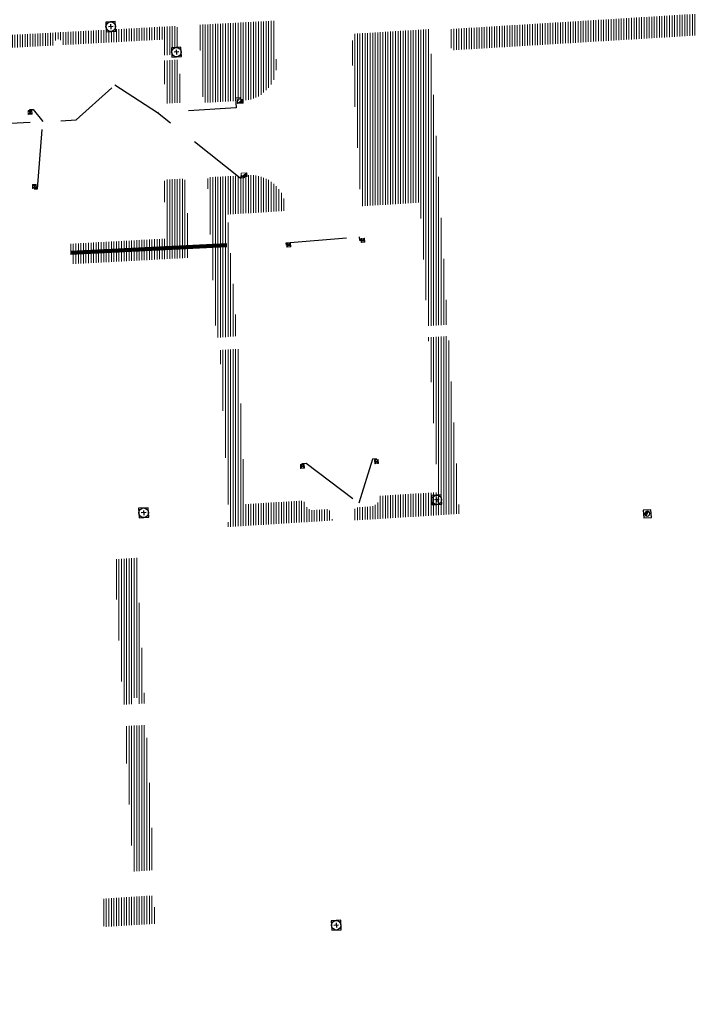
# Model space of a CAD drawing. Header units: metres. Extents: x 162336 to 163132, y 502484 to 502926.
# Tile 29 of 37: x 162476 to 162529, y 502792 to 502870. Entities that reach past the tile are written whole.
import ezdxf

# ---------------------------------------------------------------- set-up
doc = ezdxf.new("R2010")
doc.units = ezdxf.units.M
doc.linetypes.add('RI-HWA-SO', pattern=[7.4, 5, -2.4])
for name, color, linetype, lineweight in [('N-WE-GW-GROND_TEELAARDE-A-200', 7, 'Continuous', 18), ('N-WE-RI-HWA_KOLK-S', 150, 'Continuous', 13), ('N-WE-RI-PUT-OPHOOGTEBRENGEN_HWA-S', 150, 'Continuous', 30), ('N-WE-RI-PUT-OPHOOGTEBRENGEN_VWA-S', 20, 'Continuous', 30), ('S-KL-STRAATPOT', 7, 'Continuous', 30)]:
    doc.layers.add(name, color=color, linetype=linetype, lineweight=lineweight)
for name, color, linetype, lineweight, true_color in [('N-WE-KL-OVERIG_MANTELBUIS-G', 190, 'Continuous', 100, 0x7f00ff), ('N-WE-KL-WATER-S-200', 5, 'Continuous', 25, 0x0000ff), ('N-WE-RI-HWA_KOLK-S-200', 150, 'Continuous', 25, 0x007fff), ('N-WE-RI-HWA_KOLK_STRAATKOLK-S-200', 150, 'Continuous', 25, 0x007fff), ('N-WE-RI-HWA_KOLKAANSLUITLEIDING_PVC_125-G', 150, 'RI-HWA-SO', 25, 0x007fff)]:
    doc.layers.add(name, color=color, linetype=linetype, lineweight=lineweight, true_color=true_color)
pattern_1 = [(90, (0, 0), (-0.2, 1e-17), [])]

# ---------------------------------------------------------------- blocks, each defined once
blk = doc.blocks.new('N-SRI-KOLK_TROTTOIR-SO1')
at = {"layer": 'N-WE-RI-HWA_KOLK-S', "linetype": 'Continuous'}
blk.add_hatch(color=256, dxfattribs=at).paths.add_polyline_path([(-0.209, -0.312), (0.241, -0.287), (0.225, 0.012)])
at = {"layer": 'N-WE-RI-HWA_KOLK-S', "ltscale": 0.2}
blk.add_line((0.225, 0.012), (-0.209, -0.312), dxfattribs=at)
at = {"layer": 'N-WE-RI-HWA_KOLK-S', "ltscale": 0.2, "flags": 128}
blk.add_lwpolyline([(0.225, 0.012), (-0.225, -0.012), (-0.209, -0.312), (0.241, -0.287), (0.225, 0.012)], dxfattribs=at)
blk = doc.blocks.new('N-SRI-KOLK_TROTTOIR-SO2')
at = {"layer": 'N-WE-RI-HWA_KOLK-S', "linetype": 'Continuous'}
blk.add_hatch(color=256, dxfattribs=at).paths.add_polyline_path([(-0.209, -0.312), (0.241, -0.287), (0.225, 0.012)])
at = {"layer": 'N-WE-RI-HWA_KOLK-S', "ltscale": 0.2}
blk.add_line((0.225, 0.012), (-0.209, -0.312), dxfattribs=at)
at = {"layer": 'N-WE-RI-HWA_KOLK-S', "ltscale": 0.2, "flags": 128}
blk.add_lwpolyline([(0.225, 0.012), (-0.225, -0.012), (-0.209, -0.312), (0.241, -0.287), (0.225, 0.012)], dxfattribs=at)
blk = doc.blocks.new('N-SRI-PUT_OPHOOGTEBRENGEN-SO55')
at = {"layer": 'N-WE-RI-PUT-OPHOOGTEBRENGEN_VWA-S', "ltscale": 0.235646, "flags": 128}
for points in [[(0.4, -0.352), (0.352, 0.4), (-0.4, 0.352), (-0.352, -0.4), (0.4, -0.352)], [(0.188, 0.012), (-0.188, -0.012)], [(-0.012, 0.188), (0.012, -0.188)]]:
    blk.add_lwpolyline(points, dxfattribs=at)
at = {"layer": 'N-WE-RI-PUT-OPHOOGTEBRENGEN_VWA-S', "ltscale": 0.235646}
blk.add_circle((0, 0), 0.377, dxfattribs=at)
blk = doc.blocks.new('N-SRI-PUT_OPHOOGTEBRENGEN-SO67')
at = {"layer": 'N-WE-RI-PUT-OPHOOGTEBRENGEN_HWA-S', "ltscale": 0.235646, "flags": 128}
for points in [[(0.4, -0.352), (0.352, 0.4), (-0.4, 0.352), (-0.352, -0.4), (0.4, -0.352)], [(0.188, 0.012), (-0.188, -0.012)], [(-0.012, 0.188), (0.012, -0.188)]]:
    blk.add_lwpolyline(points, dxfattribs=at)
at = {"layer": 'N-WE-RI-PUT-OPHOOGTEBRENGEN_HWA-S', "ltscale": 0.235646}
blk.add_circle((0, 0), 0.377, dxfattribs=at)
blk = doc.blocks.new('N-SRI-PUT_OPHOOGTEBRENGEN-SO69')
at = {"layer": 'N-WE-RI-PUT-OPHOOGTEBRENGEN_HWA-S', "ltscale": 0.235646, "flags": 128}
for points in [[(0.4, -0.352), (0.352, 0.4), (-0.4, 0.352), (-0.352, -0.4), (0.4, -0.352)], [(0.188, 0.012), (-0.188, -0.012)], [(-0.012, 0.188), (0.012, -0.188)]]:
    blk.add_lwpolyline(points, dxfattribs=at)
at = {"layer": 'N-WE-RI-PUT-OPHOOGTEBRENGEN_HWA-S', "ltscale": 0.235646}
blk.add_circle((0, 0), 0.377, dxfattribs=at)
blk = doc.blocks.new('N-SRI-PUT_OPHOOGTEBRENGEN-SO70')
at = {"layer": 'N-WE-RI-PUT-OPHOOGTEBRENGEN_VWA-S', "ltscale": 0.235646, "flags": 128}
for points in [[(0.4, -0.352), (0.352, 0.4), (-0.4, 0.352), (-0.352, -0.4), (0.4, -0.352)], [(0.188, 0.012), (-0.188, -0.012)], [(-0.012, 0.188), (0.012, -0.188)]]:
    blk.add_lwpolyline(points, dxfattribs=at)
at = {"layer": 'N-WE-RI-PUT-OPHOOGTEBRENGEN_VWA-S', "ltscale": 0.235646}
blk.add_circle((0, 0), 0.377, dxfattribs=at)
blk = doc.blocks.new('N-SRI-KOLK_STRAAT_300X300-SO8')
at = {"layer": 'N-WE-RI-HWA_KOLK-S', "linetype": 'Continuous'}
h = blk.add_hatch(color=256, dxfattribs=at)
h.paths.add_polyline_path([(0.134, 0.308), (-0.166, 0.291), (-0.008, 0.15)])
h.paths.add_polyline_path([(-0.15, -0.008), (0.15, 0.008), (-0.008, 0.15)])
at = {"layer": 'N-WE-RI-HWA_KOLK-S', "ltscale": 0.2}
for p, q in [((0.15, 0.008), (-0.166, 0.291)), ((-0.15, -0.008), (0.134, 0.308))]:
    blk.add_line(p, q, dxfattribs=at)
at = {"layer": 'N-WE-RI-HWA_KOLK-S', "ltscale": 0.2, "flags": 128}
blk.add_lwpolyline([(-0.15, -0.008), (0.15, 0.008), (0.134, 0.308), (-0.166, 0.291), (-0.15, -0.008)], dxfattribs=at)
blk = doc.blocks.new('N-SRI-KOLK_STRAAT_300X300-SO9')
at = {"layer": 'N-WE-RI-HWA_KOLK-S', "linetype": 'Continuous'}
h = blk.add_hatch(color=256, dxfattribs=at)
h.paths.add_polyline_path([(0.134, 0.308), (-0.166, 0.291), (-0.008, 0.15)])
h.paths.add_polyline_path([(-0.15, -0.008), (0.15, 0.008), (-0.008, 0.15)])
at = {"layer": 'N-WE-RI-HWA_KOLK-S', "ltscale": 0.2}
for p, q in [((0.15, 0.008), (-0.166, 0.291)), ((-0.15, -0.008), (0.134, 0.308))]:
    blk.add_line(p, q, dxfattribs=at)
at = {"layer": 'N-WE-RI-HWA_KOLK-S', "ltscale": 0.2, "flags": 128}
blk.add_lwpolyline([(-0.15, -0.008), (0.15, 0.008), (0.134, 0.308), (-0.166, 0.291), (-0.15, -0.008)], dxfattribs=at)
blk = doc.blocks.new('N-SRI-KOLK_STRAAT_300X300-SO10')
at = {"layer": 'N-WE-RI-HWA_KOLK-S', "linetype": 'Continuous'}
h = blk.add_hatch(color=256, dxfattribs=at)
h.paths.add_polyline_path([(-0.309, 0.131), (-0.29, -0.168), (-0.15, -0.009)])
h.paths.add_polyline_path([(0.009, -0.15), (-0.009, 0.15), (-0.15, -0.009)])
at = {"layer": 'N-WE-RI-HWA_KOLK-S', "ltscale": 0.2}
for p, q in [((0.009, -0.15), (-0.309, 0.131)), ((-0.009, 0.15), (-0.29, -0.168))]:
    blk.add_line(p, q, dxfattribs=at)
at = {"layer": 'N-WE-RI-HWA_KOLK-S', "ltscale": 0.2, "flags": 128}
blk.add_lwpolyline([(0.009, -0.15), (-0.009, 0.15), (-0.309, 0.131), (-0.29, -0.168), (0.009, -0.15)], dxfattribs=at)
blk = doc.blocks.new('N-SRI-KOLK_STRAAT_300X300-SO11')
at = {"layer": 'N-WE-RI-HWA_KOLK-S', "linetype": 'Continuous'}
h = blk.add_hatch(color=256, dxfattribs=at)
h.paths.add_polyline_path([(-0.309, 0.131), (-0.29, -0.168), (-0.15, -0.009)])
h.paths.add_polyline_path([(0.009, -0.15), (-0.009, 0.15), (-0.15, -0.009)])
at = {"layer": 'N-WE-RI-HWA_KOLK-S', "ltscale": 0.2}
for p, q in [((0.009, -0.15), (-0.309, 0.131)), ((-0.009, 0.15), (-0.29, -0.168))]:
    blk.add_line(p, q, dxfattribs=at)
at = {"layer": 'N-WE-RI-HWA_KOLK-S', "ltscale": 0.2, "flags": 128}
blk.add_lwpolyline([(0.009, -0.15), (-0.009, 0.15), (-0.309, 0.131), (-0.29, -0.168), (0.009, -0.15)], dxfattribs=at)
blk = doc.blocks.new('N-SRI-KOLK_STRAAT_300X300-SO12')
at = {"layer": 'N-WE-RI-HWA_KOLK-S', "linetype": 'Continuous'}
h = blk.add_hatch(color=256, dxfattribs=at)
h.paths.add_polyline_path([(-0.309, 0.131), (-0.29, -0.168), (-0.15, -0.009)])
h.paths.add_polyline_path([(0.009, -0.15), (-0.009, 0.15), (-0.15, -0.009)])
at = {"layer": 'N-WE-RI-HWA_KOLK-S', "ltscale": 0.2}
for p, q in [((0.009, -0.15), (-0.309, 0.131)), ((-0.009, 0.15), (-0.29, -0.168))]:
    blk.add_line(p, q, dxfattribs=at)
at = {"layer": 'N-WE-RI-HWA_KOLK-S', "ltscale": 0.2, "flags": 128}
blk.add_lwpolyline([(0.009, -0.15), (-0.009, 0.15), (-0.309, 0.131), (-0.29, -0.168), (0.009, -0.15)], dxfattribs=at)
blk = doc.blocks.new('N-SRI-KOLK_STRAAT_300X300-SO13')
at = {"layer": 'N-WE-RI-HWA_KOLK-S', "linetype": 'Continuous'}
h = blk.add_hatch(color=256, dxfattribs=at)
h.paths.add_polyline_path([(-0.309, 0.131), (-0.29, -0.168), (-0.15, -0.009)])
h.paths.add_polyline_path([(0.009, -0.15), (-0.009, 0.15), (-0.15, -0.009)])
at = {"layer": 'N-WE-RI-HWA_KOLK-S', "ltscale": 0.2}
for p, q in [((0.009, -0.15), (-0.309, 0.131)), ((-0.009, 0.15), (-0.29, -0.168))]:
    blk.add_line(p, q, dxfattribs=at)
at = {"layer": 'N-WE-RI-HWA_KOLK-S', "ltscale": 0.2, "flags": 128}
blk.add_lwpolyline([(0.009, -0.15), (-0.009, 0.15), (-0.309, 0.131), (-0.29, -0.168), (0.009, -0.15)], dxfattribs=at)
blk = doc.blocks.new('SP_S8')
at = {"layer": 'S-KL-STRAATPOT', "linetype": 'Continuous'}
h = blk.add_hatch(color=256, dxfattribs=at)
edge = h.paths.add_edge_path()
edge.add_line((-0.099, -0.169), (0.074, 0.177))
edge.add_line((0.074, 0.177), (0.075, 0.183))
edge.add_arc((0, 0), 0.197, 67.87735, 237.49146)
edge.add_line((-0.106, -0.167), (-0.107, -0.166))
edge.add_line((-0.107, -0.166), (-0.099, -0.169))
at = {"layer": 'S-KL-STRAATPOT', "color": 6, "lineweight": 30, "flags": 128}
blk.add_lwpolyline([(-0.28, -0.318), (0.318, -0.28), (0.28, 0.318), (-0.318, 0.28), (-0.28, -0.318)], dxfattribs=at)
at = {"layer": 'S-KL-STRAATPOT', "lineweight": 30, "flags": 128}
blk.add_lwpolyline([(-0.099, -0.169), (0.074, 0.177), (0.075, 0.183, 0.913238), (-0.106, -0.167), (-0.107, -0.166), (-0.099, -0.169)], format="xyb", dxfattribs=at)
at = {"layer": 'S-KL-STRAATPOT', "lineweight": 30}
blk.add_arc((0, 0), 0.197, 237.49146, 67.87735, dxfattribs=at)

msp = doc.modelspace()

# ---------------------------------------------------------------- hatches: boundary and pattern name
at = {"layer": 'N-WE-GW-GROND_TEELAARDE-A-200'}
h = msp.add_hatch(dxfattribs=at)
h.set_pattern_fill('AGW-GROND_TEELAARDE-SO', color=256, scale=0.2, pattern_type=2)
h.set_pattern_definition(pattern_1)
h.paths.add_polyline_path([(162421.517, 502819.726), (162435.034, 502820.576), (162435.169, 502820.432), (162435.343, 502820.275), (162435.553, 502820.121), (162435.897, 502819.944), (162436.228, 502819.841), (162436.649, 502819.789), (162442.014, 502820.095), (162442.181, 502820.21), (162442.325, 502817.953), (162445.008, 502818.123), (162446.244, 502817.251), (162443.192, 502817.061), (162443.511, 502811.925), (162442.505, 502811.858), (162442.17, 502817.226), (162424.634, 502816.13), (162424.643, 502815.982), (162424.967, 502810.771), (162422.081, 502810.59)])
edge = h.paths.add_edge_path(flags=16)
edge.add_ellipse((162362.043, 502852.57), major_axis=(-0.0024, 0.0374), ratio=0.999228, start_angle=0, end_angle=360, ccw=False)
edge = h.paths.add_edge_path(flags=16)
edge.add_ellipse((162362.585, 502843.074), major_axis=(-0.0024, 0.0374), ratio=0.999228, start_angle=0, end_angle=360, ccw=False)
edge = h.paths.add_edge_path(flags=16)
edge.add_ellipse((162361.375, 502862.47), major_axis=(-0.0024, 0.0374), ratio=0.999228, start_angle=0, end_angle=360, ccw=False)
h.paths.add_polyline_path([(162362.219, 502859.55), (162362.319, 502859.557), (162363.515, 502840.078), (162363.415, 502840.072), (162363.443, 502839.623), (162363.543, 502839.629), (162363.629, 502838.217), (162362.822, 502838.159), (162362.786, 502838.484), (162362.788, 502838.484), (162362.758, 502838.774), (162362.163, 502845.491), (162360.898, 502866.676), (162361.878, 502866.739), (162362.291, 502860.006), (162362.191, 502860)])
h.paths.add_polyline_path([(162370.36, 502859.13), (162370.182, 502861.923), (162370.463, 502861.92), (162370.486, 502861.402), (162370.779, 502861.415), (162370.814, 502860.896), (162371.337, 502860.935), (162371.387, 502859.961), (162371.777, 502859.979), (162371.78, 502859.223)])
edge = h.paths.add_edge_path(flags=16)
edge.add_ellipse((162389.544, 502924.307), major_axis=(-0.0024, 0.0375), ratio=0.999228, start_angle=0, end_angle=360, ccw=False)
edge = h.paths.add_edge_path(flags=16)
edge.add_ellipse((162379.964, 502923.711), major_axis=(-0.0024, 0.0375), ratio=0.999228, start_angle=0, end_angle=360, ccw=False)
h.paths.add_polyline_path([(162371.042, 502923.041), (162371.029, 502923.547), (162371.022, 502923.655), (162398.112, 502925.305), (162398.145, 502924.764)])
edge = h.paths.add_edge_path(flags=16)
edge.add_ellipse((162472.361, 502871.473), major_axis=(-0.0024, 0.0375), ratio=0.999228, start_angle=0, end_angle=360, ccw=False)
edge = h.paths.add_edge_path(flags=16)
edge.add_ellipse((162472.286, 502872.403), major_axis=(-0.0024, 0.0375), ratio=0.999228, start_angle=0, end_angle=360, ccw=False)
edge = h.paths.add_edge_path(flags=16)
edge.add_ellipse((162481.311, 502872.974), major_axis=(-0.0024, 0.0375), ratio=0.999228, start_angle=0, end_angle=360, ccw=False)
edge = h.paths.add_edge_path(flags=16)
edge.add_ellipse((162481.4, 502872.078), major_axis=(-0.0024, 0.0375), ratio=0.999228, start_angle=0, end_angle=360, ccw=False)
edge = h.paths.add_edge_path(flags=16)
edge.add_ellipse((162491.481, 502873.637), major_axis=(-0.0024, 0.0375), ratio=0.999228, start_angle=0, end_angle=360, ccw=False)
edge = h.paths.add_edge_path()
edge.add_line((162491.614, 502871.718), (162490.496, 502871.657))
edge.add_line((162490.496, 502871.657), (162490.491, 502871.77))
edge.add_line((162490.491, 502871.77), (162478.157, 502870.992))
edge.add_line((162478.157, 502870.992), (162470.974, 502870.605))
edge.add_line((162470.974, 502870.605), (162470.856, 502872.5))
edge.add_line((162470.856, 502872.5), (162485.627, 502873.415))
edge.add_line((162485.627, 502873.415), (162493.227, 502873.874))
edge.add_line((162493.227, 502873.874), (162492.846, 502880.392))
edge.add_line((162492.846, 502880.392), (162493.987, 502880.465))
edge.add_line((162493.987, 502880.465), (162494.519, 502871.874))
edge.add_line((162494.519, 502871.874), (162491.646, 502871.719))
edge.add_ellipse((162491.628, 502871.752), major_axis=(-0.0024, 0.0375), ratio=0.999228, start_angle=204.26107, end_angle=514.6215)
h.paths.add_polyline_path([(162503.076, 502855.443), (162503.175, 502855.449), (162503.182, 502855.349), (162507.723, 502855.63), (162508.325, 502845.898), (162508.826, 502845.929), (162509.922, 502845.996), (162508.48, 502869.305), (162502.561, 502868.939), (162502.362, 502868.295), (162502.373, 502866.891)])
h.paths.add_polyline_path([(162538.734, 502870.453), (162538.737, 502870.459), (162538.743, 502870.478), (162538.747, 502870.497), (162538.75, 502870.516), (162538.751, 502870.535), (162538.75, 502870.553), (162538.747, 502870.572), (162538.743, 502870.591), (162538.737, 502870.611), (162538.729, 502870.629), (162538.722, 502870.641), (162538.703, 502870.938), (162537.951, 502870.89), (162537.968, 502870.619), (162537.965, 502870.611), (162537.958, 502870.591), (162537.954, 502870.572), (162537.952, 502870.553), (162537.951, 502870.535), (162537.952, 502870.516), (162537.954, 502870.497), (162537.958, 502870.478), (162537.965, 502870.459), (162537.973, 502870.44), (162537.98, 502870.426), (162537.999, 502870.138), (162538.751, 502870.186)], flags=16)
edge = h.paths.add_edge_path(flags=16)
edge.add_ellipse((162531.906, 502869.982), major_axis=(-0.25, 0), ratio=1, start_angle=-146.5113, end_angle=206.75904, ccw=False)
edge.add_line((162532.115, 502870.12), (162532.13, 502870.095))
edge = h.paths.add_edge_path(flags=16)
edge.add_ellipse((162511.919, 502869.277), major_axis=(-0.0024, 0.0375), ratio=0.999228, start_angle=0, end_angle=360, ccw=False)
edge = h.paths.add_edge_path(flags=16)
edge.add_ellipse((162522.497, 502868.462), major_axis=(-0.0024, 0.0375), ratio=0.999228, start_angle=0, end_angle=360, ccw=False)
edge = h.paths.add_edge_path(flags=16)
edge.add_ellipse((162522.447, 502869.89), major_axis=(-0.0024, 0.0375), ratio=0.999228, start_angle=0, end_angle=360, ccw=False)
edge = h.paths.add_edge_path(flags=16)
edge.add_ellipse((162532.379, 502869.057), major_axis=(-0.0024, 0.0375), ratio=0.999228, start_angle=0, end_angle=360, ccw=False)
edge = h.paths.add_edge_path()
edge.add_line((162511.902, 502867.747), (162510.21, 502867.645))
edge.add_line((162510.21, 502867.645), (162510.109, 502869.306))
edge.add_line((162510.109, 502869.306), (162538.74, 502871.078))
edge.add_line((162538.74, 502871.078), (162538.844, 502869.377))
edge.add_line((162538.844, 502869.377), (162511.943, 502867.75))
edge.add_ellipse((162511.92, 502867.78), major_axis=(-0.0024, 0.0375), ratio=0.999228, start_angle=212.89537, end_angle=506.73918)
edge = h.paths.add_edge_path(flags=16)
edge.add_ellipse((162554.017, 502704.407), major_axis=(-0.25, 0), ratio=1, start_angle=-19.78061, end_angle=333.48974, ccw=False)
edge.add_line((162553.781, 502704.492), (162553.793, 502704.519))
edge = h.paths.add_edge_path()
edge.add_ellipse((162551.443, 502714.761), major_axis=(-0.579, 0), ratio=1, start_angle=88.32757, end_angle=98.42476)
edge.add_line((162551.528, 502714.188), (162556.303, 502714.513))
edge.add_line((162556.303, 502714.513), (162556.577, 502710.125))
edge.add_line((162556.577, 502710.125), (162556.776, 502710.137))
edge.add_line((162556.776, 502710.137), (162556.846, 502709.236))
edge.add_line((162556.846, 502709.236), (162552.732, 502708.974))
edge.add_line((162552.732, 502708.974), (162552.986, 502704.982))
edge.add_line((162552.986, 502704.982), (162557.154, 502705.248))
edge.add_line((162557.154, 502705.248), (162557.171, 502705.029))
edge.add_line((162557.171, 502705.029), (162577.095, 502706.273))
edge.add_line((162577.095, 502706.273), (162577.219, 502706.826))
edge.add_line((162577.219, 502706.826), (162577.305, 502705.378))
edge.add_line((162577.305, 502705.378), (162549.792, 502703.693))
edge.add_line((162549.792, 502703.693), (162549.16, 502713.814))
edge.add_line((162549.16, 502713.814), (162549.362, 502713.826))
edge.add_line((162549.362, 502713.826), (162549.356, 502713.926))
edge.add_line((162549.356, 502713.926), (162550.264, 502713.982))
edge.add_ellipse((162550.22, 502714.681), major_axis=(-0.7, 0), ratio=1, start_angle=93.55309, end_angle=128.99318)
edge.add_line((162550.661, 502714.137), (162551.426, 502714.182))
edge = h.paths.add_edge_path(flags=16)
edge.add_ellipse((162508.182, 502708.963), major_axis=(-0.0024, 0.0375), ratio=0.999228, start_angle=0, end_angle=360, ccw=False)
edge = h.paths.add_edge_path(flags=16)
edge.add_ellipse((162498.418, 502708.139), major_axis=(-0.0024, 0.0375), ratio=0.999228, start_angle=0, end_angle=360, ccw=False)
edge = h.paths.add_edge_path(flags=16)
edge.add_ellipse((162487.929, 502707.676), major_axis=(-0.0024, 0.0375), ratio=0.999228, start_angle=0, end_angle=360, ccw=False)
edge = h.paths.add_edge_path(flags=16)
edge.add_ellipse((162478.214, 502707.105), major_axis=(-0.0024, 0.0375), ratio=0.999228, start_angle=0, end_angle=360, ccw=False)
h.paths.add_polyline_path([(162476.685, 502707.087), (162505.879, 502708.912), (162539.79, 502710.978), (162539.851, 502709.987), (162476.746, 502706.099)])
edge = h.paths.add_edge_path(flags=16)
edge.add_ellipse((162395.834, 502721.362), major_axis=(-0.0024, 0.0374), ratio=0.999228, start_angle=0, end_angle=360, ccw=False)
edge = h.paths.add_edge_path(flags=16)
edge.add_ellipse((162396.47, 502711.185), major_axis=(-0.0024, 0.0374), ratio=0.999228, start_angle=0, end_angle=360, ccw=False)
edge = h.paths.add_edge_path()
edge.add_line((162395.383, 502731.715), (162396.765, 502708.907))
edge.add_line((162396.765, 502708.907), (162397.036, 502704.3))
edge.add_line((162397.036, 502704.3), (162396.295, 502704.256))
edge.add_line((162396.295, 502704.256), (162395.798, 502704.697))
edge.add_line((162395.798, 502704.697), (162394.018, 502733.935))
edge.add_line((162394.018, 502733.935), (162394.9, 502734.934))
edge.add_line((162394.9, 502734.934), (162395.187, 502734.952))
edge.add_line((162395.187, 502734.952), (162395.379, 502731.782))
edge.add_ellipse((162395.364, 502731.747), major_axis=(-0.0024, 0.0374), ratio=0.999228, start_angle=333.52515, end_angle=566.12169)
edge = h.paths.add_edge_path(flags=16)
edge.add_ellipse((162599.331, 502707.364), major_axis=(-0.0024, 0.0375), ratio=0.999228, start_angle=0, end_angle=360, ccw=False)
edge = h.paths.add_edge_path(flags=16)
edge.add_ellipse((162589.565, 502706.823), major_axis=(-0.0024, 0.0375), ratio=0.999228, start_angle=0, end_angle=360, ccw=False)
edge = h.paths.add_edge_path()
edge.add_ellipse((162583.961, 502706.24), major_axis=(-0.25, 0), ratio=1, start_angle=93.48922, end_angle=273.48922)
edge.add_line((162583.945, 502706.489), (162583.943, 502706.535))
edge.add_line((162583.943, 502706.535), (162608.977, 502708.062))
edge.add_line((162608.977, 502708.062), (162609.022, 502707.322))
edge.add_line((162609.022, 502707.322), (162583.988, 502705.788))
edge.add_line((162583.988, 502705.788), (162583.976, 502705.99))
edge = h.paths.add_edge_path(flags=16)
edge.add_ellipse((162616.144, 502666.519), major_axis=(-0.0024, 0.0374), ratio=0.999228, start_angle=0, end_angle=360, ccw=False)
edge = h.paths.add_edge_path(flags=16)
edge.add_ellipse((162615.418, 502676.401), major_axis=(-0.0024, 0.0374), ratio=0.999228, start_angle=0, end_angle=360, ccw=False)
edge = h.paths.add_edge_path()
edge.add_ellipse((162615.429, 502664.807), major_axis=(-0.25, 0), ratio=1, start_angle=33.4892, end_angle=333.48923)
edge.add_line((162615.205, 502664.919), (162615.153, 502664.945))
edge.add_line((162615.153, 502664.945), (162613.958, 502684.042))
edge.add_line((162613.958, 502684.042), (162615.141, 502684.116))
edge.add_line((162615.141, 502684.116), (162615.159, 502683.799))
edge.add_line((162615.159, 502683.799), (162616.307, 502665.548))
edge.add_line((162616.307, 502665.548), (162616.303, 502665.534))
edge.add_line((162616.303, 502665.534), (162616.301, 502665.515))
edge.add_line((162616.301, 502665.515), (162616.3, 502665.496))
edge.add_line((162616.3, 502665.496), (162616.301, 502665.477))
edge.add_line((162616.301, 502665.477), (162616.303, 502665.458))
edge.add_line((162616.303, 502665.458), (162616.308, 502665.439))
edge.add_line((162616.308, 502665.439), (162616.314, 502665.42))
edge.add_line((162616.314, 502665.42), (162616.315, 502665.418))
edge.add_line((162616.315, 502665.418), (162616.722, 502658.942))
edge.add_line((162616.722, 502658.942), (162615.533, 502658.854))
edge.add_line((162615.533, 502658.854), (162615.172, 502664.637))
edge.add_line((162615.172, 502664.637), (162615.22, 502664.669))
h.paths.add_polyline_path([(162613.807, 502655.383), (162613.598, 502658.712), (162613.638, 502658.715), (162613.934, 502653.992), (162582.144, 502652.018), (162582.063, 502653.317)])
h.paths.add_polyline_path([(162630.424, 502647.556), (162630.699, 502642.626), (162628.4, 502642.494), (162627.777, 502642.458), (162627.786, 502642.278), (162603.433, 502640.765), (162603.114, 502645.897), (162602.077, 502645.841), (162602.105, 502645.392), (162602.141, 502645.394), (162602.467, 502640.049), (162633.855, 502641.963), (162634.145, 502641.982), (162633.881, 502644.367), (162633.717, 502645), (162633.378, 502645.727), (162632.876, 502646.364), (162632.286, 502646.854), (162631.624, 502647.211)])
edge = h.paths.add_edge_path(flags=16)
edge.add_ellipse((162567.845, 502652.2), major_axis=(-0.0024, 0.0375), ratio=0.999228, start_angle=0, end_angle=360, ccw=False)
edge = h.paths.add_edge_path()
edge.add_line((162548.046, 502650.768), (162548.03, 502651.015))
edge.add_line((162548.03, 502651.015), (162549.486, 502651.109))
edge.add_line((162549.486, 502651.109), (162549.486, 502650.517))
edge.add_line((162549.486, 502650.517), (162550.286, 502650.517))
edge.add_line((162550.286, 502650.517), (162550.286, 502651.16))
edge.add_line((162550.286, 502651.16), (162558.56, 502651.693))
edge.add_ellipse((162558.587, 502651.719), major_axis=(-0.0024, 0.0375), ratio=0.999228, start_angle=129.78341, end_angle=230.29677)
edge.add_line((162558.617, 502651.697), (162573.877, 502652.68))
edge.add_line((162573.877, 502652.68), (162573.944, 502651.609))
edge.add_line((162573.944, 502651.609), (162548.093, 502650.004))
edge.add_line((162548.093, 502650.004), (162548.05, 502650.705))
edge.add_ellipse((162548.028, 502650.735), major_axis=(-0.0024, 0.0375), ratio=0.999228, start_angle=211.67265, end_angle=328.17836)
edge = h.paths.add_edge_path(flags=16)
edge.add_ellipse((162430.665, 502659.865), major_axis=(-0.0024, 0.0375), ratio=0.999228, start_angle=0, end_angle=360, ccw=False)
edge = h.paths.add_edge_path(flags=16)
edge.add_ellipse((162420.419, 502659.642), major_axis=(-0.0024, 0.0375), ratio=0.999228, start_angle=0, end_angle=360, ccw=False)
edge = h.paths.add_edge_path(flags=16)
edge.add_ellipse((162411.256, 502659.155), major_axis=(-0.0024, 0.0375), ratio=0.999228, start_angle=0, end_angle=360, ccw=False)
h.paths.add_polyline_path([(162435.507, 502661.043), (162435.323, 502659.857), (162409.633, 502658.262), (162409.562, 502659.421), (162417.311, 502659.909), (162417.311, 502659.564), (162418.111, 502659.564), (162418.111, 502659.962)])
edge = h.paths.add_edge_path()
edge.add_arc((162406.536, 502665.135), 0.25, 314.13605, 386.75904)
edge.add_line((162406.759, 502665.248), (162406.744, 502665.273))
edge.add_arc((162406.536, 502665.135), 0.25, 33.4892, 53.15212)
edge.add_line((162406.686, 502665.335), (162405.617, 502682.119))
edge.add_line((162405.617, 502682.119), (162404.587, 502699.361))
edge.add_line((162404.587, 502699.361), (162405.114, 502699.394))
edge.add_line((162405.114, 502699.394), (162407.566, 502659.298))
edge.add_line((162407.566, 502659.298), (162407.073, 502659.267))
edge.add_line((162407.073, 502659.267), (162407.068, 502659.343))
edge.add_line((162407.068, 502659.343), (162407.062, 502659.43))
edge.add_line((162407.062, 502659.43), (162406.71, 502664.956))
h.paths.add_polyline_path([(162384.175, 502626.989), (162385.046, 502626.592), (162372.825, 502599.014), (162371.335, 502595.495), (162370.722, 502593.495), (162370.394, 502591.743), (162370.27, 502590.819), (162370.22, 502589.04), (162370.38, 502587.03), (162370.565, 502585.909), (162371.415, 502583.295), (162372.193, 502581.707), (162370.908, 502584.33), (162369.966, 502586.806), (162369.747, 502588.04), (162369.616, 502589.543), (162369.609, 502591.028), (162369.765, 502592.585), (162370.157, 502594.429), (162370.745, 502596.215), (162373.739, 502603.155), (162382.073, 502622.389), (162383.982, 502627.016)])
h.paths.add_polyline_path([(162633.546, 502600.513), (162633.828, 502595.971), (162634.923, 502596.039), (162635.361, 502596.088), (162635.807, 502596.254), (162636.127, 502596.481), (162636.395, 502596.782), (162636.609, 502597.185), (162636.68, 502597.521), (162636.692, 502597.852), (162636.458, 502601.632), (162636.458, 502601.69), (162604.902, 502599.753), (162604.852, 502599.75), (162605.149, 502595.651), (162605.325, 502595.091), (162605.529, 502594.771), (162606.031, 502594.327), (162606.489, 502594.101), (162606.98, 502594.014), (162607.398, 502594.03), (162607.379, 502594.329), (162607.479, 502594.335), (162607.197, 502598.877)])
h = msp.add_hatch(dxfattribs=at)
h.set_pattern_fill('AGW-GROND_TEELAARDE-SO', color=256, scale=0.2, style=0, pattern_type=2)
h.set_pattern_definition(pattern_1)
h.paths.add_polyline_path([(162490.62, 502863.602), (162490.29, 502869.644), (162496.235, 502869.968), (162496.434, 502866.312), (162496.347, 502865.717), (162496.123, 502865.106), (162495.742, 502864.607), (162495.101, 502864.047), (162494.443, 502863.759), (162493.801, 502863.674), (162492.092, 502863.583), (162490.825, 502863.513)], flags=0)
h = msp.add_hatch(dxfattribs=at)
h.set_pattern_fill('AGW-GROND_TEELAARDE-SO', color=256, scale=0.2, style=0, pattern_type=2)
h.set_pattern_definition(pattern_1)
h.paths.add_polyline_path([(162479.428, 502868.166, 0.236712), (162479.428, 502868.391), (162479.413, 502868.416, 1), (162478.996, 502868.14), (162478.82, 502868.024), (162473.26, 502867.724), (162473.197, 502868.722), (162482.991, 502869.25), (162483, 502869.106), (162483.753, 502869.154), (162483.744, 502869.29), (162488.596, 502869.552), (162488.686, 502867.882), (162488.132, 502867.846), (162488.149, 502867.575), (162488.146, 502867.567), (162488.139, 502867.547), (162488.135, 502867.528), (162488.133, 502867.509), (162488.132, 502867.491), (162488.133, 502867.472), (162488.135, 502867.453), (162488.139, 502867.434), (162488.146, 502867.415), (162488.154, 502867.396), (162488.161, 502867.382), (162488.167, 502867.286), (162487.478, 502867.24), (162487.411, 502868.487), (162479.627, 502868.067)])
edge = h.paths.add_edge_path(flags=16)
edge.add_ellipse((162481.749, 502868.871), major_axis=(-0.0024, 0.0375), ratio=0.999228, start_angle=0, end_angle=360)
h = msp.add_hatch(dxfattribs=at)
h.set_pattern_fill('AGW-GROND_TEELAARDE-SO', color=256, scale=0.2, style=0, pattern_type=2)
h.set_pattern_definition(pattern_1)
h.paths.add_polyline_path([(162488.739, 502866.903), (162488.922, 502863.511), (162487.682, 502863.444), (162487.5, 502866.821)], flags=0)
h = msp.add_hatch(dxfattribs=at)
h.set_pattern_fill('AGW-GROND_TEELAARDE-SO', color=256, scale=0.2, style=0, pattern_type=2)
h.set_pattern_definition(pattern_1)
h.paths.add_polyline_path([(162480.252, 502850.78), (162480.151, 502852.371), (162487.756, 502852.782), (162487.511, 502857.322), (162487.611, 502857.331), (162487.602, 502857.432), (162489.053, 502857.509), (162489.058, 502857.409), (162489.258, 502857.42), (162489.589, 502851.278)], flags=0)
h = msp.add_hatch(dxfattribs=at)
h.set_pattern_fill('AGW-GROND_TEELAARDE-SO', color=256, scale=0.2, style=0, pattern_type=2)
h.set_pattern_definition(pattern_1)
h.paths.add_polyline_path([(162490.955, 502857.511), (162491.155, 502857.522), (162491.149, 502857.622), (162494.231, 502857.788), (162494.704, 502857.776), (162495.268, 502857.651), (162495.799, 502857.412), (162496.244, 502857.083), (162496.701, 502856.586), (162496.958, 502856.1), (162497.141, 502855.486), (162497.189, 502855.081), (162497.083, 502855.071), (162497.089, 502854.971), (162492.547, 502854.69), (162493.341, 502845.1), (162492.497, 502845.03), (162491.654, 502844.96)], flags=0)
h = msp.add_hatch(dxfattribs=at)
h.set_pattern_fill('AGW-GROND_TEELAARDE-SO', color=256, scale=0.2, style=0, pattern_type=2)
h.set_pattern_definition(pattern_1)
h.paths.add_polyline_path([(162502.504, 502830.66), (162502.453, 502831.463), (162502.653, 502831.47), (162502.65, 502831.567), (162503.847, 502831.645), (162504.117, 502831.724), (162504.299, 502831.845), (162504.402, 502831.983), (162504.481, 502832.141), (162504.505, 502832.328), (162504.502, 502832.387), (162504.602, 502832.393), (162504.596, 502832.493), (162509.137, 502832.774), (162508.381, 502844.997), (162508.924, 502845.031), (162509.978, 502845.098), (162510.845, 502831.078), (162502.41, 502830.554)], flags=0)
h = msp.add_hatch(dxfattribs=at)
h.set_pattern_fill('AGW-GROND_TEELAARDE-SO', color=256, scale=0.2, style=0, pattern_type=2)
h.set_pattern_definition(pattern_1)
h.paths.add_polyline_path([(162491.94, 502843.982), (162492.697, 502844.032), (162493.405, 502844.077), (162493.962, 502831.833), (162498.503, 502832.114), (162498.509, 502832.015), (162498.609, 502832.021), (162498.636, 502831.858), (162498.732, 502831.667), (162498.869, 502831.517), (162499.031, 502831.422), (162499.233, 502831.365), (162499.48, 502831.377), (162500.551, 502831.44), (162500.557, 502831.341), (162500.757, 502831.353), (162500.807, 502830.554), (162492.435, 502830.036), (162492.414, 502830.389), (162492.676, 502830.418)], flags=0)
h = msp.add_hatch(dxfattribs=at)
h.set_pattern_fill('AGW-GROND_TEELAARDE-SO', color=256, scale=0.2, style=0, pattern_type=2)
h.set_pattern_definition(pattern_1)
h.paths.add_polyline_path([(162483.635, 502826.993), (162483.605, 502827.481), (162485.402, 502827.593), (162485.429, 502827.104)], flags=0)
h = msp.add_hatch(dxfattribs=at)
h.set_pattern_fill('AGW-GROND_TEELAARDE-SO', color=256, scale=0.2, style=0, pattern_type=2)
h.set_pattern_definition(pattern_1)
h.paths.add_polyline_path([(162485.429, 502827.104), (162486.047, 502816.12), (162485.572, 502816.093), (162485.572, 502816.571), (162485.072, 502816.571), (162485.072, 502816.071), (162485.183, 502816.071), (162484.313, 502816.022), (162483.635, 502826.993)])
edge = h.paths.add_edge_path(flags=16)
edge.add_ellipse((162484.364, 502825.243), major_axis=(-0.0024, 0.0375), ratio=0.999228, start_angle=0, end_angle=360)
h = msp.add_hatch(dxfattribs=at)
h.set_pattern_fill('AGW-GROND_TEELAARDE-SO', color=256, scale=0.2, style=0, pattern_type=2)
h.set_pattern_definition(pattern_1)
h.paths.add_polyline_path([(162486.143, 502814.422), (162486.787, 502802.972), (162485.126, 502802.867), (162484.418, 502814.325)])
edge = h.paths.add_edge_path(flags=16)
edge.add_ellipse((162485.969, 502805.008), major_axis=(-0.0024, 0.0375), ratio=0.999228, start_angle=0, end_angle=360)
h = msp.add_hatch(dxfattribs=at)
h.set_pattern_fill('AGW-GROND_TEELAARDE-SO', color=256, scale=0.2, style=0, pattern_type=2)
h.set_pattern_definition(pattern_1)
h.paths.add_polyline_path([(162482.781, 502798.864, 0.012504), (162482.804, 502799.032), (162482.803, 502799.031), (162482.77, 502799.031), (162482.696, 502800.197), (162482.727, 502800.214), (162482.727, 502800.215, 0.011724), (162482.685, 502800.368), (162482.663, 502800.707), (162482.567, 502800.701, 0.000131), (162482.566, 502800.702), (162486.749, 502800.965), (162486.873, 502798.747), (162486.973, 502798.753), (162482.697, 502798.489, 0.000598), (162482.7, 502798.497), (162482.804, 502798.503)])

# ---------------------------------------------------------------- linework, layer by layer
at = {"layer": 'N-WE-KL-OVERIG_MANTELBUIS-G', "flags": 128}
msp.add_lwpolyline([(162480.172, 502851.65), (162492.491, 502852.277)], dxfattribs=at)
at = {"layer": 'N-WE-RI-HWA_KOLKAANSLUITLEIDING_PVC_125-G', "flags": 128}
for points in [[(162457.598, 502861.85), (162457.593, 502861.929), (162457.857, 502861.945), (162458.964, 502861.109), (162480.623, 502862.143), (162483.668, 502864.882)], [(162493.558, 502863.761), (162493.55, 502863.884), (162493.184, 502863.861), (162493.23, 502863.094), (162487.032, 502862.718), (162483.668, 502864.882)], [(162476.989, 502862.889), (162476.984, 502862.966), (162477.225, 502862.981), (162477.996, 502862.018)], [(162493.875, 502857.669), (162493.88, 502857.583), (162493.562, 502857.564), (162487.032, 502862.718)], [(162477.341, 502856.755), (162477.345, 502856.686), (162477.575, 502856.7), (162477.996, 502862.018)], [(162497.238, 502852.274), (162497.199, 502852.272), (162497.187, 502852.454), (162502.968, 502852.921)], [(162503.072, 502852.64), (162502.986, 502852.634), (162502.968, 502852.921)], [(162498.449, 502834.968), (162498.444, 502835.044), (162498.753, 502835.063), (162502.905, 502831.909)], [(162504.294, 502835.339), (162504.29, 502835.409), (162503.974, 502835.39), (162502.905, 502831.909)]]:
    msp.add_lwpolyline(points, dxfattribs=at)

# ---------------------------------------------------------------- block references
at = {"layer": 'N-WE-KL-WATER-S-200', "color": 7, "linetype": 'Continuous', "lineweight": 0}
msp.add_blockref('SP_S8', (162525.653, 502831.076), dxfattribs=at)
at = {"layer": 'N-WE-RI-HWA_KOLK-S-200', "color": 7, "linetype": 'Continuous', "lineweight": 0}
for name, p in [('N-SRI-KOLK_TROTTOIR-SO1', (162493.558, 502863.761)), ('N-SRI-KOLK_TROTTOIR-SO2', (162493.859, 502857.968))]:
    msp.add_blockref(name, p, dxfattribs=at)
at = {"layer": 'N-WE-RI-HWA_KOLK_STRAATKOLK-S-200', "color": 7, "linetype": 'Continuous', "lineweight": 0}
for name, p in [('N-SRI-KOLK_STRAAT_300X300-SO8', (162477.005, 502862.59)), ('N-SRI-KOLK_STRAAT_300X300-SO9', (162477.341, 502856.755)), ('N-SRI-KOLK_STRAAT_300X300-SO11', (162503.372, 502852.658)), ('N-SRI-KOLK_STRAAT_300X300-SO10', (162497.531, 502852.286)), ('N-SRI-KOLK_STRAAT_300X300-SO12', (162498.608, 502834.828)), ('N-SRI-KOLK_STRAAT_300X300-SO13', (162504.453, 502835.199))]:
    msp.add_blockref(name, p, dxfattribs=at)
at = {"layer": 'N-WE-RI-PUT-OPHOOGTEBRENGEN_HWA-S', "color": 7, "linetype": 'Continuous', "lineweight": 0}
for name, p in [('N-SRI-PUT_OPHOOGTEBRENGEN-SO69', (162483.353, 502869.506)), ('N-SRI-PUT_OPHOOGTEBRENGEN-SO67', (162509.049, 502832.181)), ('N-SRI-PUT_OPHOOGTEBRENGEN-SO67', (162485.945, 502831.159))]:
    msp.add_blockref(name, p, dxfattribs=at)
at = {"layer": 'N-WE-RI-PUT-OPHOOGTEBRENGEN_VWA-S'}
for name, p in [('N-SRI-PUT_OPHOOGTEBRENGEN-SO70', (162488.532, 502867.494)), ('N-SRI-PUT_OPHOOGTEBRENGEN-SO55', (162501.126, 502798.624))]:
    msp.add_blockref(name, p, dxfattribs=at)

doc.saveas('drawing.dxf')
